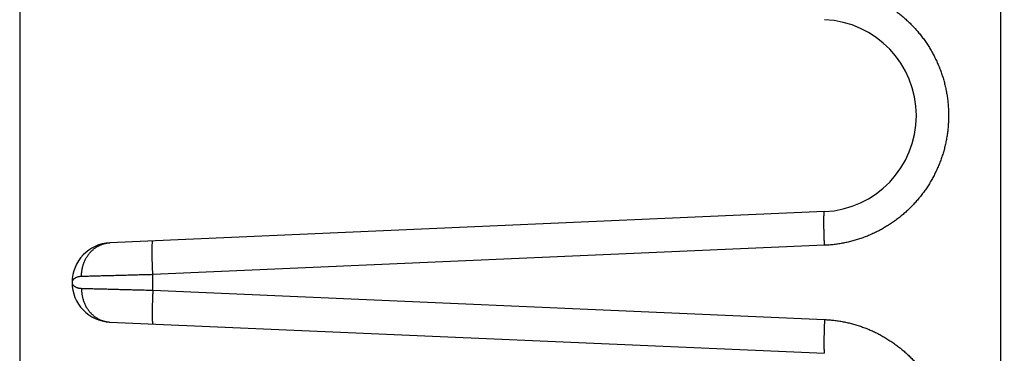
# Model space of a CAD drawing. Header units: inches. Extents: x 0 to 34, y 0 to 22.
# Tile 36 of 112: x 18.5 to 19.666, y 6.525 to 6.92. Entities that reach past the tile are written whole.
import ezdxf

# ---------------------------------------------------------------- set-up
doc = ezdxf.new("R2010")
doc.units = ezdxf.units.IN
doc.header["$LTSCALE"] = 1.87
doc.header["$MEASUREMENT"] = 0
doc.layers.get('0').update_dxf_attribs({"linetype": 'CONTINUOUS'})
doc.layers.add('DIMENSIONS', color=7, linetype='CONTINUOUS')
doc.styles.get("Standard").update_dxf_attribs({"font": 'txt', "width": 0.8})
doc.dimstyles.get("Standard").update_dxf_attribs({"dimtxt": 0.125, "dimasz": 0.18, "dimexe": 0.18, "dimexo": 0.0625, "dimgap": 0.09, "dimtad": 0, "dimtih": 1, "dimtoh": 1, "dimdec": 3, "dimzin": 4, "dimdsep": 46, "dimtxsty": 'STANDARD', "dimblk": '_FILLED', "dimblk1": '_FILLED', "dimblk2": '_FILLED', "dimcen": 0.09, "dimadec": 0, "dimazin": 0, "dimtol": 1, "dimtp": 0.01, "dimtm": 0.01, "dimtfac": 1, "dimtdec": 3, "dimtofl": 0, "dimtmove": 0, "dimatfit": 3, "dimldrblk": '_FILLED', "dimfxl": 1, "dimtolj": 1, "dimtzin": 4, "dimarcsym": 0})

# ---------------------------------------------------------------- blocks, each defined once
blk = doc.blocks.new('_FILLED')
at = {"color": 0, "linetype": 'BYBLOCK'}
blk.add_solid([(0, 0), (-1, 0.1736), (-1, -0.1736)], dxfattribs=at)
blk = doc.blocks.new('*D4')
at = {"layer": 'DIMENSIONS', "color": 2, "linetype": 'CONTINUOUS'}
for p, q in [((18.5001, 7.1858), (18.5001, 4.6033)), ((25.5704, 6.2458), (25.5704, 4.6033)), ((18.5001, 4.7283), (21.4509, 4.7283)), ((25.5704, 4.7283), (23.0009, 4.7283))]:
    blk.add_line(p, q, dxfattribs=at)
at = {"layer": 'DIMENSIONS', "color": 2, "linetype": 'CONTINUOUS', "xscale": 0.18, "yscale": 0.18, "zscale": 0.18, "rotation": 180}
blk.add_blockref('_FILLED', (18.5001, 4.7283), dxfattribs=at)
at = {"layer": 'DIMENSIONS', "color": 2, "linetype": 'CONTINUOUS', "xscale": 0.18, "yscale": 0.18, "zscale": 0.18}
blk.add_blockref('_FILLED', (25.5704, 4.7283), dxfattribs=at)
at = {"layer": 'DIMENSIONS', "color": 2, "linetype": 'CONTINUOUS', "width": 0.8}
for s, p in [('[', (22.1384, 4.6658)), (']', (22.8384, 4.6658)), ('7.070', (21.5134, 4.6658)), ('179.59', (22.2384, 4.6658))]:
    blk.add_text(s, height=0.125, dxfattribs=at).set_placement(p)

msp = doc.modelspace()

# ---------------------------------------------------------------- linework, layer by layer
at = {"color": 7, "linetype": 'CONTINUOUS'}
for p, q in [((19.6621, 5.6643), (19.6621, 9.2143)), ((19.4533, 6.6932), (18.607, 6.6563)), ((19.4533, 6.6533), (18.6577, 6.6185)), ((18.6577, 6.6001), (18.6577, 6.6185)), ((18.5621, 6.6093), (18.5621, 6.6093)), ((18.6577, 6.6001), (19.4533, 6.5653)), ((18.607, 6.5623), (19.4533, 6.5254))]:
    msp.add_line(p, q, dxfattribs=at)
for centre, radius, start, end in [((19.4484, 6.8068), 0.1137, 272.5, 87.5), ((18.6091, 6.6093), 0.047, 92.4972, 267.4997)]:
    msp.add_arc(centre, radius, start, end, dxfattribs=at)
for points, knots in [([(19.4533, 6.9603), (19.4552, 6.9603), (19.459, 6.96), (19.4646, 6.9595), (19.4702, 6.9587), (19.4758, 6.9577), (19.4813, 6.9566), (19.4868, 6.9552), (19.4922, 6.9536), (19.4976, 6.9518), (19.5029, 6.9499), (19.5081, 6.9477), (19.5133, 6.9453), (19.5183, 6.9428), (19.5233, 6.9401), (19.5282, 6.9371), (19.5329, 6.934), (19.5375, 6.9308), (19.542, 6.9274), (19.5464, 6.9238), (19.5506, 6.92), (19.5547, 6.9161), (19.5587, 6.9121), (19.5625, 6.9079), (19.5661, 6.9035), (19.5696, 6.8991), (19.5729, 6.8945), (19.576, 6.8898), (19.579, 6.885), (19.5818, 6.88), (19.5844, 6.875), (19.5868, 6.8699), (19.589, 6.8647), (19.5911, 6.8594), (19.5929, 6.8541), (19.5946, 6.8487), (19.596, 6.8432), (19.5972, 6.8377), (19.5983, 6.8321), (19.5991, 6.8265), (19.5997, 6.8209), (19.6001, 6.8153), (19.6003, 6.8096), (19.6003, 6.804), (19.6001, 6.7983), (19.5997, 6.7927), (19.5991, 6.7871), (19.5983, 6.7815), (19.5972, 6.7759), (19.596, 6.7704), (19.5946, 6.7649), (19.5929, 6.7595), (19.5911, 6.7542), (19.589, 6.7489), (19.5868, 6.7437), (19.5844, 6.7386), (19.5818, 6.7336), (19.579, 6.7286), (19.576, 6.7238), (19.5729, 6.7191), (19.5696, 6.7145), (19.5661, 6.7101), (19.5625, 6.7057), (19.5587, 6.7015), (19.5547, 6.6975), (19.5506, 6.6936), (19.5464, 6.6898), (19.542, 6.6862), (19.5375, 6.6828), (19.5329, 6.6795), (19.5281, 6.6765), (19.5233, 6.6735), (19.5183, 6.6708), (19.5133, 6.6683), (19.5081, 6.6659), (19.5029, 6.6637), (19.4976, 6.6618), (19.4922, 6.66), (19.4868, 6.6584), (19.4813, 6.657), (19.4758, 6.6559), (19.4702, 6.6549), (19.4646, 6.6541), (19.459, 6.6536), (19.4552, 6.6533), (19.4533, 6.6533)], [0, 0, 0, 0, 0.012023, 0.024059, 0.036106, 0.048159, 0.060216, 0.072274, 0.08433, 0.096382, 0.108432, 0.12048, 0.132527, 0.144578, 0.156635, 0.168694, 0.18075, 0.192803, 0.204858, 0.216913, 0.228967, 0.241019, 0.253069, 0.26512, 0.277171, 0.289221, 0.301269, 0.313316, 0.325362, 0.337408, 0.349455, 0.361502, 0.373548, 0.385593, 0.397637, 0.40968, 0.421723, 0.433767, 0.445812, 0.457856, 0.469898, 0.481941, 0.493983, 0.506026, 0.518069, 0.530112, 0.542155, 0.554197, 0.566241, 0.578285, 0.59033, 0.602374, 0.614417, 0.626461, 0.638506, 0.650554, 0.662602, 0.67465, 0.686696, 0.698742, 0.710791, 0.722842, 0.734894, 0.746944, 0.758995, 0.771047, 0.783101, 0.795156, 0.80721, 0.819264, 0.831321, 0.843381, 0.85544, 0.867496, 0.879548, 0.891596, 0.903643, 0.915691, 0.927743, 0.939799, 0.951855, 0.963907, 0.975951, 0.987983, 1, 1, 1, 1]), ([(19.4533, 6.6533), (19.4533, 6.6539), (19.4533, 6.6553), (19.4532, 6.6573), (19.4531, 6.6593), (19.453, 6.6613), (19.453, 6.6632), (19.4529, 6.6652), (19.4528, 6.6671), (19.4528, 6.669), (19.4528, 6.6708), (19.4527, 6.6726), (19.4527, 6.6743), (19.4527, 6.676), (19.4526, 6.6777), (19.4526, 6.6792), (19.4526, 6.6807), (19.4526, 6.6822), (19.4526, 6.6835), (19.4526, 6.6848), (19.4527, 6.686), (19.4527, 6.6871), (19.4527, 6.6881), (19.4528, 6.6891), (19.4528, 6.6899), (19.4528, 6.6907), (19.4529, 6.6913), (19.453, 6.6919), (19.453, 6.6923), (19.4531, 6.6927), (19.4532, 6.693), (19.4532, 6.6931), (19.4533, 6.6932), (19.4533, 6.6932)], [0, 0, 0, 0, 0.050494, 0.100854, 0.150951, 0.200658, 0.249847, 0.298393, 0.346171, 0.39306, 0.43894, 0.483693, 0.527205, 0.569366, 0.610068, 0.649206, 0.686682, 0.7224, 0.756269, 0.788203, 0.818122, 0.845949, 0.871616, 0.895059, 0.916219, 0.935046, 0.951497, 0.965537, 0.977142, 0.986302, 0.99304, 0.997455, 1, 1, 1, 1]), ([(18.5733, 6.6163), (18.5732, 6.617), (18.5733, 6.6183), (18.5734, 6.6204), (18.5736, 6.6224), (18.5739, 6.6244), (18.5743, 6.6264), (18.5748, 6.6284), (18.5754, 6.6303), (18.576, 6.6322), (18.5768, 6.634), (18.5776, 6.6359), (18.5785, 6.6376), (18.5795, 6.6393), (18.5806, 6.6409), (18.5817, 6.6425), (18.5829, 6.644), (18.5842, 6.6455), (18.5855, 6.6468), (18.5869, 6.6481), (18.5884, 6.6493), (18.5899, 6.6504), (18.5915, 6.6514), (18.5931, 6.6524), (18.5947, 6.6532), (18.5964, 6.6539), (18.5981, 6.6546), (18.5999, 6.6551), (18.6016, 6.6556), (18.6034, 6.6559), (18.6052, 6.6561), (18.6064, 6.6562), (18.607, 6.6563)], [0, 0, 0, 0, 0.035315, 0.070595, 0.105823, 0.140979, 0.176045, 0.211005, 0.245842, 0.280541, 0.315088, 0.349472, 0.38368, 0.417705, 0.451538, 0.485175, 0.518611, 0.551846, 0.584879, 0.617714, 0.650355, 0.68281, 0.715087, 0.747198, 0.779156, 0.810976, 0.842673, 0.874267, 0.905776, 0.93722, 0.968621, 1, 1, 1, 1]), ([(18.6577, 6.6185), (18.6577, 6.6192), (18.6576, 6.6205), (18.6576, 6.6225), (18.6575, 6.6246), (18.6574, 6.6265), (18.6573, 6.6285), (18.6573, 6.6305), (18.6572, 6.6324), (18.6572, 6.6342), (18.6571, 6.6361), (18.6571, 6.6379), (18.6571, 6.6396), (18.657, 6.6413), (18.657, 6.6429), (18.657, 6.6445), (18.657, 6.646), (18.657, 6.6474), (18.657, 6.6488), (18.657, 6.6501), (18.657, 6.6513), (18.6571, 6.6524), (18.6571, 6.6534), (18.6571, 6.6543), (18.6572, 6.6552), (18.6572, 6.6559), (18.6573, 6.6566), (18.6573, 6.6572), (18.6574, 6.6576), (18.6575, 6.658), (18.6575, 6.6582), (18.6576, 6.6584), (18.6577, 6.6585), (18.6577, 6.6585)], [0, 0, 0, 0, 0.050494, 0.100854, 0.150952, 0.200658, 0.249848, 0.298393, 0.346172, 0.39306, 0.43894, 0.483693, 0.527206, 0.569366, 0.610068, 0.649207, 0.686682, 0.7224, 0.756269, 0.788203, 0.818122, 0.84595, 0.871617, 0.895059, 0.91622, 0.935047, 0.951498, 0.965538, 0.977142, 0.986303, 0.99304, 0.997455, 1, 1, 1, 1]), ([(18.5733, 6.6163), (18.5728, 6.6163), (18.5719, 6.6162), (18.5706, 6.6161), (18.5693, 6.6158), (18.568, 6.6154), (18.5669, 6.615), (18.5658, 6.6144), (18.5648, 6.6138), (18.564, 6.6132), (18.5633, 6.6125), (18.5628, 6.6117), (18.5624, 6.6109), (18.5621, 6.6101), (18.5621, 6.6096), (18.5621, 6.6093)], [0, 0, 0, 0, 0.094961, 0.189259, 0.28185, 0.371841, 0.458513, 0.541133, 0.6192, 0.692516, 0.761217, 0.825685, 0.886454, 0.944603, 1, 1, 1, 1]), ([(18.6577, 6.6185), (18.6564, 6.6185), (18.6537, 6.6184), (18.6497, 6.6183), (18.6457, 6.6182), (18.6417, 6.6181), (18.6378, 6.618), (18.6339, 6.6179), (18.63, 6.6178), (18.6262, 6.6177), (18.6225, 6.6176), (18.6188, 6.6175), (18.6152, 6.6174), (18.6117, 6.6173), (18.6083, 6.6172), (18.6049, 6.6171), (18.6016, 6.617), (18.5985, 6.617), (18.5954, 6.6169), (18.5925, 6.6168), (18.5896, 6.6167), (18.5869, 6.6167), (18.5843, 6.6166), (18.5818, 6.6165), (18.5795, 6.6165), (18.5773, 6.6164), (18.5752, 6.6164), (18.5739, 6.6163), (18.5733, 6.6163)], [0, 0, 0, 0, 0.047768, 0.095347, 0.142666, 0.189654, 0.236243, 0.282367, 0.327947, 0.372903, 0.417158, 0.460643, 0.503292, 0.545038, 0.585817, 0.625561, 0.664202, 0.701672, 0.737913, 0.772874, 0.806504, 0.838745, 0.869532, 0.898813, 0.926542, 0.952677, 0.977176, 1, 1, 1, 1]), ([(18.5621, 6.6093), (18.5621, 6.609), (18.5621, 6.6085), (18.5624, 6.6077), (18.5628, 6.6069), (18.5633, 6.6061), (18.564, 6.6054), (18.5648, 6.6048), (18.5658, 6.6042), (18.5669, 6.6036), (18.568, 6.6032), (18.5692, 6.6028), (18.5705, 6.6025), (18.5719, 6.6024), (18.5728, 6.6023), (18.5733, 6.6023)], [0, 0, 0, 0, 0.054275, 0.112621, 0.173473, 0.23797, 0.306704, 0.380091, 0.458219, 0.540893, 0.627612, 0.717674, 0.810374, 0.90483, 1, 1, 1, 1]), ([(18.5733, 6.6023), (18.5732, 6.6016), (18.5733, 6.6003), (18.5734, 6.5982), (18.5736, 6.5962), (18.5739, 6.5942), (18.5743, 6.5922), (18.5748, 6.5902), (18.5754, 6.5883), (18.576, 6.5864), (18.5768, 6.5846), (18.5776, 6.5827), (18.5785, 6.581), (18.5795, 6.5793), (18.5806, 6.5777), (18.5817, 6.5761), (18.5829, 6.5746), (18.5842, 6.5731), (18.5855, 6.5718), (18.5869, 6.5705), (18.5884, 6.5693), (18.5899, 6.5682), (18.5915, 6.5672), (18.5931, 6.5662), (18.5947, 6.5654), (18.5964, 6.5647), (18.5981, 6.564), (18.5999, 6.5635), (18.6016, 6.563), (18.6034, 6.5627), (18.6052, 6.5625), (18.6064, 6.5624), (18.607, 6.5623)], [0, 0, 0, 0, 0.035315, 0.070595, 0.105823, 0.140979, 0.176045, 0.211005, 0.245842, 0.280541, 0.315088, 0.349472, 0.38368, 0.417705, 0.451538, 0.485175, 0.518611, 0.551845, 0.584878, 0.617713, 0.650354, 0.682809, 0.715087, 0.747198, 0.779156, 0.810975, 0.842673, 0.874267, 0.905775, 0.93722, 0.968621, 1, 1, 1, 1]), ([(18.5733, 6.6023), (18.5739, 6.6023), (18.5752, 6.6022), (18.5773, 6.6022), (18.5795, 6.6021), (18.5818, 6.6021), (18.5843, 6.602), (18.5869, 6.6019), (18.5896, 6.6019), (18.5925, 6.6018), (18.5954, 6.6017), (18.5985, 6.6016), (18.6016, 6.6016), (18.6049, 6.6015), (18.6083, 6.6014), (18.6117, 6.6013), (18.6152, 6.6012), (18.6188, 6.6011), (18.6225, 6.601), (18.6262, 6.6009), (18.63, 6.6008), (18.6339, 6.6007), (18.6378, 6.6006), (18.6417, 6.6005), (18.6457, 6.6004), (18.6497, 6.6003), (18.6537, 6.6002), (18.6564, 6.6001), (18.6577, 6.6001)], [0, 0, 0, 0, 0.022824, 0.047323, 0.073458, 0.101186, 0.130467, 0.161255, 0.193495, 0.227126, 0.262087, 0.298327, 0.335797, 0.374438, 0.414182, 0.454961, 0.496708, 0.539357, 0.582842, 0.627097, 0.672053, 0.717633, 0.763756, 0.810345, 0.857334, 0.904653, 0.952232, 1, 1, 1, 1]), ([(18.6577, 6.6001), (18.6577, 6.5994), (18.6576, 6.5981), (18.6576, 6.5961), (18.6575, 6.594), (18.6574, 6.5921), (18.6573, 6.5901), (18.6573, 6.5881), (18.6572, 6.5862), (18.6572, 6.5844), (18.6571, 6.5825), (18.6571, 6.5807), (18.6571, 6.579), (18.657, 6.5773), (18.657, 6.5757), (18.657, 6.5741), (18.657, 6.5726), (18.657, 6.5712), (18.657, 6.5698), (18.657, 6.5685), (18.657, 6.5673), (18.6571, 6.5662), (18.6571, 6.5652), (18.6571, 6.5643), (18.6572, 6.5634), (18.6572, 6.5627), (18.6573, 6.562), (18.6573, 6.5614), (18.6574, 6.561), (18.6575, 6.5606), (18.6575, 6.5604), (18.6576, 6.5602), (18.6577, 6.5601), (18.6577, 6.5601)], [0, 0, 0, 0, 0.050494, 0.100854, 0.150952, 0.200658, 0.249848, 0.298393, 0.346172, 0.39306, 0.43894, 0.483693, 0.527206, 0.569366, 0.610068, 0.649207, 0.686682, 0.7224, 0.756269, 0.788203, 0.818122, 0.84595, 0.871617, 0.895059, 0.91622, 0.935047, 0.951498, 0.965538, 0.977142, 0.986303, 0.99304, 0.997455, 1, 1, 1, 1]), ([(19.4533, 6.5653), (19.4533, 6.5647), (19.4533, 6.5633), (19.4532, 6.5613), (19.4531, 6.5593), (19.453, 6.5573), (19.453, 6.5554), (19.4529, 6.5534), (19.4528, 6.5515), (19.4528, 6.5496), (19.4528, 6.5478), (19.4527, 6.546), (19.4527, 6.5443), (19.4527, 6.5426), (19.4526, 6.5409), (19.4526, 6.5394), (19.4526, 6.5379), (19.4526, 6.5364), (19.4526, 6.5351), (19.4526, 6.5338), (19.4527, 6.5326), (19.4527, 6.5315), (19.4527, 6.5305), (19.4528, 6.5295), (19.4528, 6.5287), (19.4528, 6.5279), (19.4529, 6.5273), (19.453, 6.5267), (19.453, 6.5262), (19.4531, 6.5259), (19.4532, 6.5256), (19.4532, 6.5255), (19.4533, 6.5254), (19.4533, 6.5254)], [0, 0, 0, 0, 0.050494, 0.100854, 0.150951, 0.200658, 0.249847, 0.298393, 0.346171, 0.39306, 0.43894, 0.483693, 0.527205, 0.569366, 0.610068, 0.649206, 0.686682, 0.7224, 0.756269, 0.788203, 0.818122, 0.845949, 0.871616, 0.895059, 0.916219, 0.935046, 0.951497, 0.965537, 0.977142, 0.986302, 0.99304, 0.997455, 1, 1, 1, 1]), ([(19.4533, 6.5653), (19.4552, 6.5653), (19.4589, 6.565), (19.4645, 6.5645), (19.47, 6.5637), (19.4755, 6.5628), (19.481, 6.5616), (19.4864, 6.5603), (19.4918, 6.5588), (19.4971, 6.557), (19.5023, 6.5551), (19.5075, 6.553), (19.5126, 6.5507), (19.5176, 6.5482), (19.5225, 6.5455), (19.5273, 6.5426), (19.532, 6.5396), (19.5366, 6.5364), (19.5411, 6.5331), (19.5455, 6.5296), (19.5497, 6.5259), (19.5538, 6.5221), (19.5577, 6.5181), (19.5615, 6.514), (19.5651, 6.5098), (19.5686, 6.5054), (19.5719, 6.5009), (19.5751, 6.4963), (19.5781, 6.4916), (19.5809, 6.4867), (19.5835, 6.4818), (19.586, 6.4768), (19.5882, 6.4717), (19.5903, 6.4665), (19.5922, 6.4612), (19.5939, 6.4559), (19.5954, 6.4505), (19.5967, 6.4451), (19.5978, 6.4396), (19.5987, 6.4341), (19.5995, 6.4286), (19.6, 6.423), (19.6003, 6.4174), (19.6004, 6.4119), (19.6003, 6.4063), (19.6, 6.4007), (19.5995, 6.3951), (19.5988, 6.3896), (19.5978, 6.3841), (19.5967, 6.3786), (19.5959, 6.375), (19.5954, 6.3732)], [0, 0, 0, 0, 0.020344, 0.040724, 0.061131, 0.081557, 0.101991, 0.122427, 0.142855, 0.163278, 0.1837, 0.204126, 0.224554, 0.24498, 0.265401, 0.285818, 0.306235, 0.326657, 0.347082, 0.367506, 0.387925, 0.40834, 0.428753, 0.449167, 0.469582, 0.489997, 0.510411, 0.530824, 0.551235, 0.571646, 0.592055, 0.612465, 0.632875, 0.653284, 0.673692, 0.694098, 0.714502, 0.734906, 0.755313, 0.775723, 0.796131, 0.816533, 0.83693, 0.857326, 0.877732, 0.898148, 0.918566, 0.938972, 0.959354, 0.979701, 1, 1, 1, 1])]:
    msp.add_open_spline(points, degree=3, knots=knots, dxfattribs=at)
msp.add_open_spline([(18.5621, 6.6093), (18.5621, 6.6093), (18.5621, 6.6093), (18.5621, 6.6093)], degree=3, dxfattribs=at)
msp.add_open_spline([(18.5621, 6.6093), (18.5621, 6.6093), (18.5621, 6.6093), (18.5621, 6.6093)], degree=3, dxfattribs=at)
msp.add_open_spline([(18.5621, 6.6093), (18.5621, 6.6093), (18.5621, 6.6093), (18.5621, 6.6093)], degree=3, dxfattribs=at)

# ---------------------------------------------------------------- dimensions: what is measured, and where the dimension line sits
at = {"layer": 'DIMENSIONS', "color": 2, "linetype": 'CONTINUOUS'}
dim = msp.add_linear_dim(base=(25.5704, 4.7283), p1=(18.5001, 7.1858), p2=(25.5704, 6.2458), dimstyle='Standard', dxfattribs=at)
dim.commit()
dim.dimension.update_dxf_attribs({"geometry": '*D4', "text_midpoint": (22.2259, 4.7283), "dimtype": 160})

doc.saveas('drawing.dxf')
